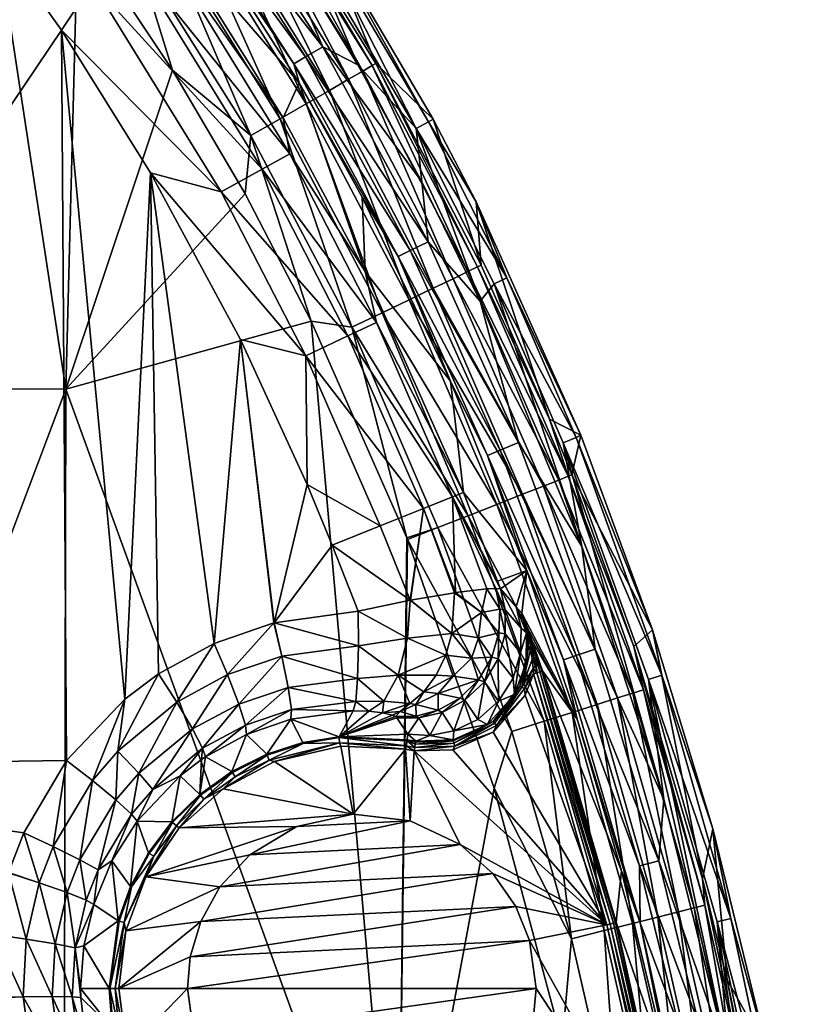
# Model space of a CAD drawing. Header units: millimetres. Extents: x -0.184 to 0.184, y 0.201 to 0.639.
# Tile 29 of 30: x 0.138 to 0.179, y 0.502 to 0.553. Entities that reach past the tile are written whole.
import ezdxf

# ---------------------------------------------------------------- set-up
doc = ezdxf.new("R2010")
doc.units = ezdxf.units.MM
doc.header["$MEASUREMENT"] = 0
doc.layers.add('Standard', color=7, linetype='Continuous')

msp = doc.modelspace()

# ---------------------------------------------------------------- meshes
at = {"layer": 'Standard'}
mesh = msp.add_polyface(dxfattribs=at)
corners = [(0.114392, 0.514573, 0.046103), (0.12811, 0.567952, 0.043204), (0.134926, 0.559689, 0.043168), (0.123152, 0.573254, 0.043226), (0.108942, 0.56964, 0.044086), (0.144951, 0.557326, 0.038286), (0.137131, 0.567819, 0.038332), (0.145128, 0.558173, 0.035586), (0.139877, 0.565373, 0.035614), (0.13502, 0.570345, 0.038343), (0.135452, 0.570803, 0.035635), (0.144594, 0.545249, 0.043111), (0.139991, 0.552609, 0.043138), (0.148245, 0.544254, 0.042408), (0.141593, 0.555033, 0.042453), (0.131922, 0.567682, 0.042514), (0.123194, 0.577032, 0.042558), (0.143598, 0.556399, 0.040752), (0.150354, 0.545431, 0.040706), (0.133978, 0.565227, 0.042502), (0.13586, 0.566771, 0.040802), (0.133772, 0.569269, 0.040815), (0.145589, 0.56033, 0.004938), (0.138937, 0.569137, 0.004938), (0.139092, 0.569363, 0.003842), (0.145863, 0.560398, 0.003842), (0.139707, 0.57306, 0.002), (0.147138, 0.563502, 0.002), (0.140429, 0.570454, 0.002205), (0.147278, 0.561385, 0.002205), (0.139634, 0.569805, 0.002851), (0.146436, 0.560798, 0.002851), (0.104872, 0.558229, 0.048809), (0.122539, 0.534134, 0.048944), (0.119997, 0.581411, 0.046999), (0.127662, 0.57388, 0.046963), (0.13551, 0.564917, 0.046916), (0.140215, 0.534085, 0.047837), (0.140843, 0.557877, 0.046878), (0.145726, 0.550537, 0.046841), (0.14304, 0.570295, 0.037291), (0.142874, 0.570154, 0.039049), (0.149832, 0.560703, 0.039001), (0.137205, 0.565596, 0.046624), (0.129838, 0.574121, 0.046673), (0.14385, 0.556607, 0.046572), (0.138575, 0.566691, 0.045991), (0.131125, 0.575319, 0.046043), (0.145296, 0.557591, 0.045937), (0.149771, 0.547164, 0.046523), (0.139795, 0.567669, 0.045074), (0.146584, 0.558469, 0.045019), (0.140882, 0.568542, 0.043868), (0.14773, 0.559253, 0.043812), (0.141777, 0.569262, 0.042426), (0.148674, 0.559901, 0.042372), (0.14244, 0.569799, 0.040827), (0.149373, 0.560383, 0.040776), (0.148105, 0.565618, 0.003035), (0.142522, 0.572837, 0.003035), (0.136891, 0.57784, 0.002), (0.145087, 0.567993, 0.002), (0.137425, 0.578322, 0.002305), (0.145658, 0.56843, 0.002305)]
mesh.append_faces([[corners[k] for k in face] for face in [(0, 1, 2, 2), (0, 3, 1, 1), (0, 4, 3, 3), (5, 6, 7, 7), (6, 8, 7, 7), (6, 9, 8, 8), (9, 10, 8, 8), (11, 12, 13, 13), (12, 14, 13, 13), (1, 3, 15, 15), (3, 16, 15, 15), (14, 17, 18, 18), (14, 19, 17, 17), (19, 20, 17, 17), (19, 15, 20, 20), (15, 21, 20, 20), (15, 16, 21, 21), (17, 20, 5, 5), (20, 6, 5, 5), (20, 21, 6, 6), (21, 9, 6, 6), (2, 14, 12, 12), (2, 19, 14, 14), (2, 15, 19, 19), (2, 1, 15, 15), (7, 8, 22, 22), (8, 23, 22, 22), (8, 10, 23, 23), (24, 25, 23, 23), (25, 22, 23, 23), (26, 27, 28, 28), (28, 29, 30, 30), (29, 31, 30, 30), (30, 31, 24, 24), (31, 25, 24, 24), (28, 27, 29, 29), (32, 33, 34, 34), (33, 35, 34, 34), (33, 36, 35, 35), (37, 38, 36, 36), (37, 39, 38, 38), (40, 41, 42, 42), (36, 43, 44, 44), (36, 38, 43, 43), (38, 45, 43, 43), (38, 39, 45, 45), (43, 46, 47, 47), (43, 45, 46, 46), (45, 48, 46, 46), (45, 49, 48, 48), (46, 48, 50, 50), (48, 51, 50, 50), (50, 51, 52, 52), (51, 53, 52, 52), (52, 53, 54, 54), (53, 55, 54, 54), (56, 54, 55, 55), (41, 56, 57, 57), (40, 58, 59, 59), (26, 60, 61, 61), (26, 61, 27, 27), (62, 63, 61, 61), (59, 58, 63, 63)]])
mesh = msp.add_polyface(dxfattribs=at)
corners = [(0.151778, 0.54623, 0.038244), (0.144951, 0.557326, 0.038286), (0.151444, 0.548085, 0.035553), (0.148245, 0.544254, 0.042408), (0.141593, 0.555033, 0.042453), (0.150354, 0.545431, 0.040706), (0.143598, 0.556399, 0.040752), (0.145128, 0.558173, 0.035586), (0.152261, 0.549883, 0.004938), (0.145589, 0.56033, 0.004938), (0.155669, 0.540148, 0.035533), (0.145863, 0.560398, 0.003842), (0.151991, 0.550862, 0.003842), (0.157368, 0.540921, 0.003842), (0.155517, 0.543982, 0.004938), (0.147138, 0.563502, 0.002), (0.150543, 0.55854, 0.002), (0.147278, 0.561385, 0.002205), (0.153477, 0.551739, 0.002205), (0.155295, 0.550818, 0.002), (0.15859, 0.544782, 0.002), (0.158915, 0.541685, 0.002205), (0.146436, 0.560798, 0.002851), (0.152593, 0.551218, 0.002851), (0.157995, 0.541231, 0.002851), (0.149771, 0.547164, 0.046523), (0.145726, 0.550537, 0.046841), (0.149468, 0.544163, 0.046813), (0.156212, 0.550886, 0.037204), (0.150125, 0.560657, 0.037245), (0.156027, 0.550773, 0.038956), (0.149832, 0.560703, 0.039001), (0.14304, 0.570295, 0.037291), (0.151283, 0.548031, 0.045884), (0.145296, 0.557591, 0.045937), (0.146584, 0.558469, 0.045019), (0.15263, 0.548805, 0.044965), (0.14773, 0.559253, 0.043812), (0.153828, 0.549496, 0.043759), (0.157935, 0.538691, 0.044918), (0.148674, 0.559901, 0.042372), (0.154815, 0.550066, 0.042321), (0.159178, 0.539287, 0.043712), (0.155547, 0.550491, 0.040727), (0.149373, 0.560383, 0.040776), (0.14244, 0.569799, 0.040827), (0.142874, 0.570154, 0.039049), (0.14385, 0.556607, 0.046572), (0.161651, 0.540485, 0.037169), (0.15917, 0.548016, 0.003035), (0.148105, 0.565618, 0.003035), (0.153273, 0.558046, 0.003035), (0.145087, 0.567993, 0.002), (0.152451, 0.557477, 0.002), (0.158295, 0.547533, 0.002), (0.153057, 0.557865, 0.002305), (0.158928, 0.547875, 0.002305), (0.145658, 0.56843, 0.002305)]
mesh.append_faces([[corners[k] for k in face] for face in [(0, 1, 2, 2), (3, 4, 5, 5), (5, 6, 0, 0), (6, 1, 0, 0), (2, 1, 7, 7), (8, 7, 9, 9), (8, 2, 7, 7), (8, 10, 2, 2), (11, 12, 9, 9), (12, 8, 9, 9), (12, 13, 8, 8), (13, 14, 8, 8), (15, 16, 17, 17), (16, 18, 17, 17), (16, 19, 18, 18), (19, 20, 18, 18), (20, 21, 18, 18), (17, 18, 22, 22), (18, 23, 22, 22), (18, 21, 23, 23), (21, 24, 23, 23), (22, 23, 11, 11), (23, 12, 11, 11), (23, 24, 12, 12), (24, 13, 12, 12), (25, 26, 27, 27), (28, 29, 30, 30), (29, 31, 30, 30), (29, 32, 31, 31), (25, 33, 34, 34), (34, 33, 35, 35), (33, 36, 35, 35), (35, 36, 37, 37), (36, 38, 37, 37), (36, 39, 38, 38), (37, 38, 40, 40), (38, 41, 40, 40), (38, 42, 41, 41), (43, 44, 41, 41), (44, 40, 41, 41), (44, 45, 40, 40), (30, 31, 43, 43), (31, 44, 43, 43), (31, 46, 44, 44), (47, 26, 25, 25), (28, 48, 49, 49), (32, 29, 50, 50), (50, 29, 51, 51), (28, 51, 29, 29), (51, 28, 49, 49), (15, 52, 16, 16), (16, 52, 53, 53), (16, 53, 19, 19), (19, 53, 54, 54), (19, 54, 20, 20), (53, 55, 54, 54), (55, 56, 54, 54), (55, 51, 56, 56), (51, 49, 56, 56), (52, 57, 53, 53), (57, 55, 53, 53), (57, 50, 55, 55), (50, 51, 55, 55)]])
mesh = msp.add_polyface(dxfattribs=at)
corners = [(0.155298, 0.522627, 0.043065), (0.150964, 0.522035, 0.043431), (0.15397, 0.526041, 0.043068), (0.152668, 0.529175, 0.043072), (0.149227, 0.536639, 0.043086), (0.114392, 0.514573, 0.046103), (0.139991, 0.552609, 0.043138), (0.140264, 0.514935, 0.044457), (0.134926, 0.559689, 0.043168), (0.144594, 0.545249, 0.043111), (0.143258, 0.518087, 0.044141), (0.145007, 0.519395, 0.04397), (0.145011, 0.519397, 0.04397), (0.147873, 0.520967, 0.043704), (0.140265, 0.514935, 0.044457), (0.15096, 0.522034, 0.043432), (0.151372, 0.520318, 0.043131), (0.148557, 0.51936, 0.043386), (0.145942, 0.517941, 0.043634), (0.151699, 0.518703, 0.042141), (0.155277, 0.51916, 0.041805), (0.155318, 0.520839, 0.042789), (0.156443, 0.52703, 0.042362), (0.157986, 0.523195, 0.04233), (0.158671, 0.527922, 0.040658), (0.156249, 0.53753, 0.038219), (0.151778, 0.54623, 0.038244), (0.155669, 0.540148, 0.035533), (0.151444, 0.548085, 0.035553), (0.152606, 0.535796, 0.042381), (0.148245, 0.544254, 0.042408), (0.154781, 0.536829, 0.040678), (0.150354, 0.545431, 0.040706), (0.157365, 0.519332, 0.041461), (0.157844, 0.521243, 0.042289), (0.152261, 0.549883, 0.004938), (0.155517, 0.543982, 0.004938), (0.160078, 0.534493, 0.004938), (0.157368, 0.540921, 0.003842), (0.122539, 0.534134, 0.048944), (0.122469, 0.487033, 0.050497), (0.140215, 0.534085, 0.047837), (0.157349, 0.486936, 0.04782), (0.152887, 0.537599, 0.046788), (0.157822, 0.526411, 0.046757), (0.13551, 0.564917, 0.046916), (0.149468, 0.544163, 0.046813), (0.145726, 0.550537, 0.046841), (0.159415, 0.526943, 0.046463), (0.154972, 0.537275, 0.046481), (0.149771, 0.547164, 0.046523), (0.151283, 0.548031, 0.045884), (0.15654, 0.538024, 0.045839), (0.160981, 0.527557, 0.045852), (0.15263, 0.548805, 0.044965), (0.157935, 0.538691, 0.044918), (0.159178, 0.539287, 0.043712), (0.153828, 0.549496, 0.043759), (0.160201, 0.539779, 0.042276), (0.154815, 0.550066, 0.042321)]
mesh.append_faces([[corners[k] for k in face] for face in [(0, 1, 2, 2), (1, 3, 2, 2), (1, 4, 3, 3), (5, 6, 7, 7), (5, 8, 6, 6), (9, 10, 6, 6), (9, 11, 10, 10), (9, 12, 11, 11), (9, 13, 12, 12), (9, 4, 13, 13), (6, 14, 7, 7), (6, 10, 14, 14), (15, 4, 1, 1), (15, 13, 4, 4), (16, 17, 15, 15), (17, 13, 15, 15), (17, 18, 13, 13), (18, 12, 13, 13), (19, 16, 20, 20), (16, 21, 20, 20), (16, 1, 21, 21), (1, 0, 21, 21), (15, 1, 16, 16), (22, 23, 2, 2), (23, 0, 2, 2), (24, 23, 22, 22), (25, 26, 27, 27), (26, 28, 27, 27), (2, 3, 22, 22), (3, 29, 22, 22), (3, 4, 29, 29), (4, 9, 29, 29), (9, 30, 29, 29), (22, 29, 24, 24), (29, 31, 24, 24), (29, 30, 31, 31), (30, 32, 31, 31), (31, 32, 25, 25), (32, 26, 25, 25), (20, 21, 33, 33), (21, 34, 33, 33), (21, 0, 34, 34), (0, 23, 34, 34), (35, 36, 27, 27), (37, 27, 36, 36), (38, 37, 36, 36), (39, 40, 41, 41), (42, 43, 41, 41), (42, 44, 43, 43), (41, 45, 39, 39), (41, 46, 47, 47), (41, 43, 46, 46), (48, 49, 44, 44), (49, 43, 44, 44), (49, 50, 43, 43), (50, 46, 43, 43), (50, 49, 51, 51), (49, 52, 51, 51), (49, 53, 52, 52), (51, 52, 54, 54), (52, 55, 54, 54), (55, 56, 57, 57), (56, 58, 59, 59)]])
mesh = msp.add_polyface(dxfattribs=at)
corners = [(0.160176, 0.528526, 0.038203), (0.160326, 0.523589, 0.040662), (0.158671, 0.527922, 0.040658), (0.161944, 0.523779, 0.0383), (0.162407, 0.523803, 0.036986), (0.162644, 0.523784, 0.035514), (0.162499, 0.524182, 0.035514), (0.160748, 0.528757, 0.035516), (0.158011, 0.5232, 0.042319), (0.157986, 0.523195, 0.04233), (0.160274, 0.523581, 0.040715), (0.156249, 0.53753, 0.038219), (0.155669, 0.540148, 0.035533), (0.154781, 0.536829, 0.040678), (0.160146, 0.521477, 0.040933), (0.157844, 0.521243, 0.042289), (0.159824, 0.520366, 0.040765), (0.157365, 0.519332, 0.041461), (0.159328, 0.519336, 0.040389), (0.161678, 0.52257, 0.039268), (0.161508, 0.521259, 0.039362), (0.160201, 0.519282, 0.039563), (0.161148, 0.520213, 0.03929), (0.162612, 0.522729, 0.037184), (0.162202, 0.520261, 0.03737), (0.161511, 0.519095, 0.037306), (0.161823, 0.518987, 0.035919), (0.160078, 0.534493, 0.004938), (0.15859, 0.544782, 0.002), (0.161609, 0.538624, 0.002), (0.158915, 0.541685, 0.002205), (0.163582, 0.531325, 0.002205), (0.157995, 0.541231, 0.002851), (0.162632, 0.530936, 0.002851), (0.157368, 0.540921, 0.003842), (0.161985, 0.530671, 0.003842), (0.162329, 0.513497, 0.046741), (0.163242, 0.516423, 0.046424), (0.157854, 0.526332, 0.046757), (0.159415, 0.526943, 0.046463), (0.164905, 0.516952, 0.045762), (0.160981, 0.527557, 0.045852), (0.159178, 0.539287, 0.043712), (0.157935, 0.538691, 0.044918), (0.163789, 0.52866, 0.043676), (0.161651, 0.540485, 0.037169), (0.156212, 0.550886, 0.037204), (0.161458, 0.540388, 0.038917), (0.156027, 0.550773, 0.038956), (0.15654, 0.538024, 0.045839), (0.162468, 0.528141, 0.044915), (0.160959, 0.540145, 0.040685), (0.155547, 0.550491, 0.040727), (0.160201, 0.539779, 0.042276), (0.154815, 0.550066, 0.042321), (0.154972, 0.537275, 0.046481), (0.157822, 0.526411, 0.046757), (0.161389, 0.54374, 0.003035), (0.15917, 0.548016, 0.003035), (0.158295, 0.547533, 0.002), (0.162318, 0.539523, 0.002), (0.16297, 0.539828, 0.002305), (0.158928, 0.547875, 0.002305)]
mesh.append_faces([[corners[k] for k in face] for face in [(0, 1, 2, 2), (0, 3, 1, 1), (0, 4, 3, 3), (0, 5, 4, 4), (0, 6, 5, 5), (0, 7, 6, 6), (2, 8, 9, 9), (2, 10, 8, 8), (2, 1, 10, 10), (0, 11, 7, 7), (11, 12, 7, 7), (2, 13, 0, 0), (13, 11, 0, 0), (8, 14, 9, 9), (14, 15, 9, 9), (14, 16, 15, 15), (16, 17, 15, 15), (16, 18, 17, 17), (8, 10, 14, 14), (1, 19, 10, 10), (19, 14, 10, 10), (19, 20, 14, 14), (18, 16, 21, 21), (16, 22, 21, 21), (16, 14, 22, 22), (14, 20, 22, 22), (3, 19, 1, 1), (3, 23, 19, 19), (22, 24, 25, 25), (22, 20, 24, 24), (25, 21, 22, 22), (25, 24, 26, 26), (7, 12, 27, 27), (28, 29, 30, 30), (30, 31, 32, 32), (31, 33, 32, 32), (32, 33, 34, 34), (33, 35, 34, 34), (34, 35, 27, 27), (30, 29, 31, 31), (36, 37, 38, 38), (37, 39, 38, 38), (37, 40, 39, 39), (40, 41, 39, 39), (42, 43, 44, 44), (45, 46, 47, 47), (46, 48, 47, 47), (49, 50, 43, 43), (51, 52, 53, 53), (52, 54, 53, 53), (47, 48, 51, 51), (48, 52, 51, 51), (55, 39, 41, 41), (49, 41, 50, 50), (43, 50, 44, 44), (56, 38, 39, 39), (45, 57, 58, 58), (28, 59, 29, 29), (29, 59, 60, 60), (60, 59, 61, 61), (59, 62, 61, 61), (57, 61, 62, 62), (62, 58, 57, 57)]])
mesh = msp.add_polyface(dxfattribs=at)
corners = [(0.164003, 0.524733, 0.004938), (0.162644, 0.523784, 0.035514), (0.162499, 0.524182, 0.035514), (0.163461, 0.522857, 0.026818), (0.163749, 0.522525, 0.023754), (0.161944, 0.523779, 0.0383), (0.162407, 0.523803, 0.036986), (0.162612, 0.522729, 0.037184), (0.161678, 0.52257, 0.039268), (0.162565, 0.521517, 0.037322), (0.162897, 0.522695, 0.035646), (0.162885, 0.521459, 0.035769), (0.160748, 0.528757, 0.035516), (0.160078, 0.534493, 0.004938), (0.163582, 0.531325, 0.002205), (0.167529, 0.520676, 0.002205), (0.162632, 0.530936, 0.002851), (0.166556, 0.52035, 0.002851), (0.161985, 0.530671, 0.003842), (0.165893, 0.520129, 0.003842), (0.161609, 0.538624, 0.002), (0.166846, 0.525974, 0.002), (0.163708, 0.52175, 0.026958), (0.16368, 0.520491, 0.027089), (0.163994, 0.521517, 0.023742), (0.164003, 0.521715, 0.023582), (0.163886, 0.52212, 0.023666), (0.164009, 0.521754, 0.023545), (0.164016, 0.521776, 0.023503), (0.164018, 0.52179, 0.023474), (0.164905, 0.516952, 0.045762), (0.166349, 0.51741, 0.044844), (0.160981, 0.527557, 0.045852), (0.162468, 0.528141, 0.044915), (0.167634, 0.517819, 0.043652), (0.163789, 0.52866, 0.043676), (0.168691, 0.518156, 0.042243), (0.16487, 0.529086, 0.042192), (0.165661, 0.529399, 0.040548), (0.169482, 0.518407, 0.040685), (0.166144, 0.529591, 0.038836), (0.170021, 0.518579, 0.0389), (0.16953, 0.520804, 0.037135), (0.166333, 0.529668, 0.037145), (0.161651, 0.540485, 0.037169), (0.161458, 0.540388, 0.038917), (0.16518, 0.532536, 0.03715), (0.160959, 0.540145, 0.040685), (0.160201, 0.539779, 0.042276), (0.159178, 0.539287, 0.043712), (0.161389, 0.54374, 0.003035), (0.166803, 0.531711, 0.003035), (0.170498, 0.521666, 0.003035), (0.162318, 0.539523, 0.002), (0.165883, 0.531321, 0.002), (0.170282, 0.519113, 0.002), (0.170967, 0.519332, 0.002305), (0.16655, 0.53159, 0.002305), (0.16297, 0.539828, 0.002305)]
mesh.append_faces([[corners[k] for k in face] for face in [(0, 1, 2, 2), (0, 3, 1, 1), (0, 4, 3, 3), (5, 6, 7, 7), (8, 7, 9, 9), (7, 10, 11, 11), (7, 6, 10, 10), (6, 1, 10, 10), (2, 12, 0, 0), (12, 13, 0, 0), (14, 15, 16, 16), (15, 17, 16, 16), (16, 17, 18, 18), (17, 19, 18, 18), (0, 18, 19, 19), (0, 13, 18, 18), (20, 21, 14, 14), (14, 21, 15, 15), (3, 22, 1, 1), (22, 10, 1, 1), (22, 23, 10, 10), (23, 11, 10, 10), (24, 3, 4, 4), (24, 22, 3, 3), (25, 26, 27, 27), (4, 27, 26, 26), (4, 28, 27, 27), (4, 29, 28, 28), (24, 4, 26, 26), (30, 31, 32, 32), (31, 33, 32, 32), (31, 34, 33, 33), (34, 35, 33, 33), (34, 36, 35, 35), (37, 35, 36, 36), (38, 37, 39, 39), (40, 41, 42, 42), (40, 38, 41, 41), (43, 40, 42, 42), (44, 45, 46, 46), (45, 40, 46, 46), (45, 47, 40, 40), (47, 38, 40, 40), (47, 48, 38, 38), (48, 37, 38, 38), (48, 49, 37, 37), (49, 35, 37, 37), (43, 46, 40, 40), (44, 46, 50, 50), (46, 51, 50, 50), (46, 43, 51, 51), (43, 52, 51, 51), (43, 42, 52, 52), (20, 53, 21, 21), (21, 53, 54, 54), (55, 54, 56, 56), (54, 57, 56, 56), (54, 53, 57, 57), (53, 58, 57, 57), (52, 56, 57, 57), (50, 51, 58, 58), (57, 51, 52, 52), (51, 57, 58, 58)]])
mesh = msp.add_polyface(dxfattribs=at)
corners = [(0, 0.487088, 0.050045), (0.042973, 0.459528, 0.050673), (0.021467, 0.419366, 0.052297), (0.043002, 0.514633, 0.048537), (0.114184, 0.419325, 0.04856), (0.114276, 0.459482, 0.047727), (0.142528, 0.459439, 0.045639), (0.08592, 0.419348, 0.050294), (0.08598, 0.459509, 0.049269), (0.064437, 0.419358, 0.05125), (0.064478, 0.459521, 0.050104), (0.04295, 0.419363, 0.051912), (0.114392, 0.514573, 0.046103), (0.086056, 0.514608, 0.047401), (0.064528, 0.514624, 0.048084), (0.141029, 0.490671, 0.045079), (0.141011, 0.490692, 0.04508), (0.139105, 0.493343, 0.045157), (0.137672, 0.496274, 0.045185), (0.137661, 0.496301, 0.045185), (0.136988, 0.498385, 0.045177), (0.136367, 0.502676, 0.045101), (0.136366, 0.502697, 0.0451), (0.136543, 0.505959, 0.044993), (0.137267, 0.509142, 0.044847), (0.13727, 0.509153, 0.044847), (0.13805, 0.511193, 0.04473), (0.140264, 0.514935, 0.044457), (0.140505, 0.4942, 0.044741), (0.139192, 0.496891, 0.044769), (0.138578, 0.498795, 0.044763), (0.138015, 0.502735, 0.044692), (0.140581, 0.497427, 0.043752), (0.140022, 0.499162, 0.043746), (0.139514, 0.502752, 0.043676), (0.138183, 0.505718, 0.044592), (0.138854, 0.508627, 0.044455), (0.139673, 0.505469, 0.043578), (0.14029, 0.508116, 0.043443), (0.139572, 0.510487, 0.044346), (0.122469, 0.487033, 0.050497), (0.140123, 0.486988, 0.049253), (0.140215, 0.534085, 0.047837), (0.122387, 0.439914, 0.051604), (0.140016, 0.439875, 0.050201), (0.034899, 0.501279, 0.05323), (0.03489, 0.43766, 0.055547), (0.069852, 0.501253, 0.052474), (0.069817, 0.437636, 0.054568), (0, 0.487152, 0.054046), (0.104799, 0.487069, 0.05153), (0.122539, 0.534134, 0.048944), (0.10471, 0.417205, 0.053253), (0, 0.416456, 0.056509), (0.104839, 0.522655, 0.050302)]
mesh.append_faces([[corners[k] for k in face] for face in [(0, 1, 2, 2), (0, 3, 1, 1), (4, 5, 6, 6), (7, 8, 5, 5), (9, 10, 8, 8), (11, 1, 10, 10), (5, 8, 12, 12), (8, 13, 12, 12), (8, 10, 13, 13), (10, 14, 13, 13), (10, 1, 14, 14), (1, 3, 14, 14), (6, 5, 15, 15), (5, 16, 15, 15), (5, 17, 16, 16), (5, 18, 17, 17), (5, 19, 18, 18), (5, 20, 19, 19), (5, 21, 20, 20), (5, 22, 21, 21), (5, 12, 22, 22), (12, 23, 22, 22), (12, 24, 23, 23), (12, 25, 24, 24), (12, 26, 25, 25), (12, 27, 26, 26), (17, 18, 28, 28), (18, 29, 28, 28), (18, 19, 29, 29), (19, 20, 29, 29), (20, 30, 29, 29), (20, 21, 30, 30), (21, 31, 30, 30), (21, 22, 31, 31), (29, 30, 32, 32), (30, 31, 33, 33), (31, 34, 33, 33), (22, 23, 31, 31), (23, 35, 31, 31), (23, 24, 35, 35), (24, 36, 35, 35), (24, 25, 36, 36), (31, 35, 34, 34), (35, 37, 34, 34), (35, 36, 37, 37), (36, 38, 37, 37), (25, 26, 36, 36), (26, 39, 36, 36), (26, 27, 39, 39), (36, 39, 38, 38), (40, 41, 42, 42), (40, 43, 41, 41), (43, 44, 41, 41), (45, 46, 47, 47), (46, 48, 47, 47), (49, 46, 45, 45), (50, 40, 51, 51), (50, 52, 40, 40), (52, 43, 40, 40), (49, 53, 46, 46), (54, 47, 50, 50), (48, 50, 47, 47)]])
mesh = msp.add_polyface(dxfattribs=at)
corners = [(0.142528, 0.459439, 0.045639), (0.146049, 0.4865, 0.044782), (0.149001, 0.485106, 0.04457), (0.14603, 0.486511, 0.044783), (0.144199, 0.487716, 0.044903), (0.141029, 0.490671, 0.045079), (0.146847, 0.487962, 0.044389), (0.149554, 0.486693, 0.044189), (0.148013, 0.490259, 0.041888), (0.146597, 0.491181, 0.042002), (0.148149, 0.490688, 0.040237), (0.147957, 0.490801, 0.040254), (0.146071, 0.49215, 0.040414), (0.144426, 0.493788, 0.040532), (0.14413, 0.493469, 0.042171), (0.145172, 0.489057, 0.044501), (0.142255, 0.491769, 0.044668), (0.147559, 0.489305, 0.043377), (0.146032, 0.490298, 0.043487), (0.143372, 0.492762, 0.043652), (0.14265, 0.495523, 0.042245), (0.143007, 0.495765, 0.040608), (0.141776, 0.494975, 0.043724), (0.143153, 0.498954, 0.023737), (0.144576, 0.496038, 0.023737), (0.141943, 0.497955, 0.040636), (0.146856, 0.493401, 0.023737), (0.149875, 0.491403, 0.023737), (0.14295, 0.503172, 0.02328), (0.143375, 0.499937, 0.02328), (0.142775, 0.503172, 0.023312), (0.142933, 0.501176, 0.023312), (0.143459, 0.499059, 0.023312), (0.143197, 0.498969, 0.023565), (0.142614, 0.501125, 0.023737), (0.144616, 0.496064, 0.023565), (0.146887, 0.493436, 0.023565), (0.149895, 0.491446, 0.023565), (0.14266, 0.501133, 0.023565), (0.144847, 0.496215, 0.023312), (0.14707, 0.493643, 0.023312), (0.150014, 0.491695, 0.023312), (0.144763, 0.496677, 0.02328), (0.1469, 0.494035, 0.02328), (0.149745, 0.492024, 0.02328), (0.146492, 0.503172, 0.02328), (0.14684, 0.500693, 0.02328), (0.14755, 0.498938, 0.02328), (0.148728, 0.497235, 0.02328), (0.157349, 0.486936, 0.04782), (0.140123, 0.486988, 0.049253), (0.140016, 0.439875, 0.050201), (0.140215, 0.534085, 0.047837)]
mesh.append_faces([[corners[k] for k in face] for face in [(0, 1, 2, 2), (0, 3, 1, 1), (0, 4, 3, 3), (0, 5, 4, 4), (1, 6, 7, 7), (1, 3, 6, 6), (8, 9, 10, 10), (9, 11, 10, 10), (9, 12, 11, 11), (12, 9, 13, 13), (9, 14, 13, 13), (3, 4, 6, 6), (4, 15, 6, 6), (4, 5, 15, 15), (5, 16, 15, 15), (6, 15, 17, 17), (15, 18, 17, 17), (15, 16, 18, 18), (16, 19, 18, 18), (17, 18, 8, 8), (18, 9, 8, 8), (18, 19, 9, 9), (19, 14, 9, 9), (14, 20, 13, 13), (20, 21, 13, 13), (19, 22, 14, 14), (22, 20, 14, 14), (23, 24, 25, 25), (26, 27, 12, 12), (27, 11, 12, 12), (13, 26, 12, 12), (13, 24, 26, 26), (13, 21, 24, 24), (28, 29, 30, 30), (29, 31, 30, 30), (29, 32, 31, 31), (33, 23, 34, 34), (33, 35, 23, 23), (35, 24, 23, 23), (35, 36, 24, 24), (36, 26, 24, 24), (36, 37, 26, 26), (37, 27, 26, 26), (31, 32, 38, 38), (32, 33, 38, 38), (32, 39, 33, 33), (39, 35, 33, 33), (39, 40, 35, 35), (40, 36, 35, 35), (40, 41, 36, 36), (42, 32, 29, 29), (32, 42, 39, 39), (43, 39, 42, 42), (39, 43, 40, 40), (44, 40, 43, 43), (28, 45, 29, 29), (29, 45, 46, 46), (29, 46, 42, 42), (42, 46, 47, 47), (42, 47, 48, 48), (42, 48, 43, 43), (49, 50, 51, 51), (49, 52, 50, 50)]])
mesh = msp.add_polyface(dxfattribs=at)
corners = [(0.164003, 0.524733, 0.004938), (0.166614, 0.517058, 0.004938), (0.163749, 0.522525, 0.023754), (0.164285, 0.521089, 0.023117), (0.161508, 0.521259, 0.039362), (0.162565, 0.521517, 0.037322), (0.162202, 0.520261, 0.03737), (0.161678, 0.52257, 0.039268), (0.162533, 0.520175, 0.035865), (0.161823, 0.518987, 0.035919), (0.162885, 0.521459, 0.035769), (0.162612, 0.522729, 0.037184), (0.165893, 0.520129, 0.003842), (0.171081, 0.512937, 0.002), (0.167529, 0.520676, 0.002205), (0.166846, 0.525974, 0.002), (0.16368, 0.520491, 0.027089), (0.163296, 0.519185, 0.027191), (0.162538, 0.517986, 0.027248), (0.163966, 0.519976, 0.023726), (0.16337, 0.518334, 0.023715), (0.163994, 0.521517, 0.023742), (0.163708, 0.52175, 0.026958), (0.164346, 0.519399, 0.02328), (0.164329, 0.519673, 0.023287), (0.164516, 0.519455, 0.023247), (0.164462, 0.519824, 0.023237), (0.164286, 0.520148, 0.023325), (0.164395, 0.520201, 0.023258), (0.164245, 0.520482, 0.023366), (0.164316, 0.520586, 0.023303), (0.164194, 0.520822, 0.023417), (0.164225, 0.520976, 0.023369), (0.164097, 0.521323, 0.023505), (0.164123, 0.521365, 0.023451), (0.164003, 0.521715, 0.023582), (0.164009, 0.521754, 0.023545), (0.164483, 0.520254, 0.023156), (0.164673, 0.519508, 0.023143), (0.164402, 0.520665, 0.023141), (0.16478, 0.519543, 0.022983), (0.16482, 0.519557, 0.022807), (0.164262, 0.521017, 0.023291), (0.164016, 0.521776, 0.023503), (0.164018, 0.52179, 0.023474), (0.16375, 0.518712, 0.023405), (0.164198, 0.520662, 0.02341), (0.164084, 0.520666, 0.023562), (0.163646, 0.518758, 0.023552), (0.163886, 0.52212, 0.023666), (0.169482, 0.518407, 0.040685), (0.16487, 0.529086, 0.042192), (0.168691, 0.518156, 0.042243), (0.170021, 0.518579, 0.0389), (0.165661, 0.529399, 0.040548), (0.165883, 0.531321, 0.002), (0.170282, 0.519113, 0.002)]
mesh.append_faces([[corners[k] for k in face] for face in [(0, 1, 2, 2), (2, 1, 3, 3), (4, 5, 6, 6), (4, 7, 5, 5), (6, 8, 9, 9), (6, 5, 8, 8), (5, 10, 8, 8), (5, 11, 10, 10), (0, 12, 1, 1), (13, 14, 15, 15), (16, 17, 10, 10), (17, 8, 10, 10), (17, 18, 8, 8), (19, 20, 16, 16), (20, 17, 16, 16), (21, 16, 22, 22), (21, 19, 16, 16), (23, 24, 25, 25), (24, 26, 25, 25), (24, 27, 26, 26), (27, 28, 26, 26), (27, 29, 28, 28), (29, 30, 28, 28), (29, 31, 30, 30), (31, 32, 30, 30), (31, 33, 32, 32), (33, 34, 32, 32), (33, 35, 34, 34), (35, 36, 34, 34), (26, 37, 25, 25), (37, 38, 25, 25), (37, 39, 38, 38), (39, 40, 38, 38), (39, 41, 40, 40), (30, 42, 28, 28), (42, 37, 28, 28), (42, 39, 37, 37), (34, 43, 32, 32), (43, 42, 32, 32), (43, 44, 42, 42), (2, 3, 44, 44), (41, 39, 3, 3), (44, 3, 39, 39), (26, 28, 37, 37), (30, 32, 42, 42), (34, 36, 43, 43), (42, 44, 39, 39), (45, 27, 24, 24), (45, 46, 27, 27), (46, 29, 27, 27), (46, 31, 29, 29), (47, 46, 45, 45), (47, 31, 46, 46), (19, 47, 48, 48), (19, 35, 47, 47), (19, 21, 35, 35), (21, 49, 35, 35), (35, 33, 47, 47), (47, 33, 31, 31), (50, 51, 52, 52), (53, 54, 50, 50), (15, 55, 13, 13), (13, 55, 56, 56)]])
mesh = msp.add_polyface(dxfattribs=at)
corners = [(0.157365, 0.519332, 0.041461), (0.158694, 0.518481, 0.039829), (0.15798, 0.517865, 0.039138), (0.159328, 0.519336, 0.040389), (0.157474, 0.517464, 0.038142), (0.158293, 0.51722, 0.036561), (0.15723, 0.517198, 0.03624), (0.158284, 0.517816, 0.038845), (0.159434, 0.517523, 0.036871), (0.159437, 0.51839, 0.039104), (0.160201, 0.519282, 0.039563), (0.161511, 0.519095, 0.037306), (0.160551, 0.518154, 0.037132), (0.158429, 0.517131, 0.035792), (0.157309, 0.51714, 0.035688), (0.159637, 0.517413, 0.035875), (0.160816, 0.518036, 0.035921), (0.161823, 0.518987, 0.035919), (0.162538, 0.517986, 0.027248), (0.161475, 0.517045, 0.027248), (0.157869, 0.516283, 0.026992), (0.159004, 0.51622, 0.027105), (0.160246, 0.516454, 0.027196), (0.158274, 0.515924, 0.023737), (0.160212, 0.515992, 0.02372), (0.161974, 0.516792, 0.023712), (0.157834, 0.516, 0.023737), (0.158267, 0.515878, 0.023565), (0.160223, 0.515943, 0.023553), (0.162265, 0.516949, 0.023548), (0.158223, 0.515605, 0.023312), (0.160286, 0.515676, 0.023311), (0.158196, 0.515432, 0.02328), (0.160189, 0.515479, 0.02328), (0.162264, 0.516391, 0.02328), (0.162438, 0.516739, 0.02331), (0.162337, 0.516861, 0.023403), (0.16025, 0.515832, 0.023406), (0.158249, 0.515766, 0.023412), (0.157981, 0.511821, 0.02328), (0.157745, 0.51551, 0.02328), (0.16814, 0.506449, 0.02328), (0.157776, 0.515682, 0.023312), (0.157826, 0.515954, 0.023565), (0.157349, 0.486936, 0.04782), (0.157854, 0.526332, 0.046757), (0.157822, 0.526411, 0.046757), (0.162329, 0.513497, 0.046741)]
mesh.append_faces([[corners[k] for k in face] for face in [(0, 1, 2, 2), (0, 3, 1, 1), (4, 5, 6, 6), (4, 7, 5, 5), (7, 8, 5, 5), (7, 9, 8, 8), (3, 10, 1, 1), (10, 9, 1, 1), (10, 11, 9, 9), (11, 12, 9, 9), (9, 7, 1, 1), (7, 2, 1, 1), (7, 4, 2, 2), (9, 12, 8, 8), (5, 13, 14, 14), (5, 8, 13, 13), (8, 15, 13, 13), (8, 12, 15, 15), (12, 16, 15, 15), (12, 11, 16, 16), (11, 17, 16, 16), (18, 19, 17, 17), (14, 13, 20, 20), (13, 21, 20, 20), (13, 15, 21, 21), (15, 22, 21, 21), (15, 16, 22, 22), (16, 19, 22, 22), (16, 17, 19, 19), (20, 21, 23, 23), (21, 24, 23, 23), (21, 22, 24, 24), (18, 25, 19, 19), (25, 22, 19, 19), (25, 24, 22, 22), (20, 23, 26, 26), (23, 24, 27, 27), (24, 28, 27, 27), (24, 25, 28, 28), (25, 29, 28, 28), (30, 31, 32, 32), (31, 33, 32, 32), (31, 34, 33, 33), (35, 31, 36, 36), (31, 37, 36, 36), (31, 30, 37, 37), (30, 38, 37, 37), (27, 28, 38, 38), (28, 37, 38, 38), (28, 29, 37, 37), (29, 36, 37, 37), (34, 31, 35, 35), (39, 40, 32, 32), (41, 32, 33, 33), (40, 42, 32, 32), (42, 30, 32, 32), (42, 43, 30, 30), (43, 38, 30, 30), (43, 27, 38, 38), (27, 43, 23, 23), (43, 26, 23, 23), (44, 45, 46, 46), (44, 47, 45, 45)]])
mesh = msp.add_polyface(dxfattribs=at)
corners = [(0.16862, 0.506585, 0.022807), (0.16482, 0.519557, 0.022807), (0.168892, 0.509243, 0.004938), (0.166614, 0.517058, 0.004938), (0.164285, 0.521089, 0.023117), (0.165893, 0.520129, 0.003842), (0.169862, 0.506566, 0.003842), (0.171081, 0.512937, 0.002), (0.174478, 0.499255, 0.002), (0.170811, 0.509759, 0.002205), (0.167529, 0.520676, 0.002205), (0.166556, 0.52035, 0.002851), (0.16982, 0.509493, 0.002851), (0.162538, 0.517986, 0.027248), (0.161823, 0.518987, 0.035919), (0.162533, 0.520175, 0.035865), (0.16337, 0.518334, 0.023715), (0.163296, 0.519185, 0.027191), (0.161974, 0.516792, 0.023712), (0.164516, 0.519455, 0.023247), (0.168313, 0.506493, 0.023247), (0.164346, 0.519399, 0.02328), (0.16814, 0.506449, 0.02328), (0.16478, 0.519543, 0.022983), (0.168583, 0.506562, 0.022983), (0.164673, 0.519508, 0.023143), (0.168473, 0.506534, 0.023143), (0.163917, 0.518299, 0.02328), (0.163895, 0.518646, 0.02331), (0.164329, 0.519673, 0.023287), (0.16375, 0.518712, 0.023405), (0.162265, 0.516949, 0.023548), (0.162438, 0.516739, 0.02331), (0.162337, 0.516861, 0.023403), (0.163646, 0.518758, 0.023552), (0.164084, 0.520666, 0.023562), (0.163966, 0.519976, 0.023726), (0.162264, 0.516391, 0.02328), (0.163434, 0.507405, 0.02328), (0.162256, 0.509108, 0.02328), (0.160572, 0.510601, 0.02328), (0.160189, 0.515479, 0.02328), (0.170021, 0.518579, 0.0389), (0.173187, 0.507469, 0.038898), (0.16953, 0.520804, 0.037135), (0.173065, 0.508824, 0.037135), (0.163242, 0.516423, 0.046424), (0.166318, 0.50573, 0.046419), (0.164905, 0.516952, 0.045762), (0.168004, 0.506158, 0.045753), (0.166349, 0.51741, 0.044844), (0.169466, 0.506529, 0.044834), (0.167634, 0.517819, 0.043652), (0.170768, 0.506858, 0.043643), (0.168691, 0.518156, 0.042243), (0.17184, 0.507129, 0.042236), (0.172641, 0.507331, 0.04068), (0.169482, 0.518407, 0.040685), (0.162329, 0.513497, 0.046741), (0.170498, 0.521666, 0.003035), (0.173607, 0.511408, 0.003035), (0.174352, 0.503619, 0.03714), (0.170282, 0.519113, 0.002), (0.173828, 0.506607, 0.002), (0.174526, 0.506781, 0.002305), (0.170967, 0.519332, 0.002305)]
mesh.append_faces([[corners[k] for k in face] for face in [(0, 1, 2, 2), (1, 3, 2, 2), (1, 4, 3, 3), (5, 6, 3, 3), (6, 2, 3, 3), (7, 8, 9, 9), (10, 9, 11, 11), (9, 12, 11, 11), (11, 12, 5, 5), (12, 6, 5, 5), (10, 7, 9, 9), (13, 14, 15, 15), (16, 13, 17, 17), (16, 18, 13, 13), (19, 20, 21, 21), (20, 22, 21, 21), (1, 0, 23, 23), (0, 24, 23, 23), (23, 24, 25, 25), (24, 26, 25, 25), (25, 26, 19, 19), (26, 20, 19, 19), (27, 28, 21, 21), (28, 29, 21, 21), (28, 30, 29, 29), (18, 16, 31, 31), (28, 32, 30, 30), (32, 33, 30, 30), (31, 34, 33, 33), (34, 30, 33, 33), (34, 35, 30, 30), (36, 34, 16, 16), (31, 16, 34, 34), (27, 32, 28, 28), (27, 37, 32, 32), (22, 38, 39, 39), (22, 39, 40, 40), (22, 41, 37, 37), (22, 37, 27, 27), (22, 27, 21, 21), (42, 43, 44, 44), (43, 45, 44, 44), (46, 47, 48, 48), (47, 49, 48, 48), (48, 49, 50, 50), (49, 51, 50, 50), (50, 51, 52, 52), (51, 53, 52, 52), (52, 53, 54, 54), (53, 55, 54, 54), (56, 57, 55, 55), (57, 54, 55, 55), (43, 42, 56, 56), (42, 57, 56, 56), (58, 47, 46, 46), (44, 45, 59, 59), (45, 60, 59, 59), (45, 61, 60, 60), (8, 62, 63, 63), (63, 62, 64, 64), (62, 65, 64, 64), (60, 64, 65, 65), (59, 60, 65, 65)]])
mesh = msp.add_polyface(dxfattribs=at)
corners = [(0.149486, 0.516759, 0.040864), (0.149547, 0.516276, 0.039157), (0.147423, 0.515113, 0.039422), (0.151858, 0.517558, 0.040605), (0.151835, 0.517064, 0.038885), (0.148557, 0.51936, 0.043386), (0.151372, 0.520318, 0.043131), (0.149141, 0.517844, 0.042391), (0.151699, 0.518703, 0.042141), (0.155045, 0.517498, 0.03852), (0.155177, 0.517983, 0.040258), (0.155277, 0.51916, 0.041805), (0.152453, 0.515852, 0.023737), (0.150589, 0.515255, 0.023737), (0.148795, 0.51436, 0.023737), (0.154319, 0.516159, 0.023737), (0.157869, 0.516283, 0.026992), (0.157834, 0.516, 0.023737), (0.157309, 0.51714, 0.035688), (0.15723, 0.517198, 0.03624), (0.157072, 0.517263, 0.03676), (0.15656, 0.517388, 0.037638), (0.155858, 0.517476, 0.038244), (0.156634, 0.517992, 0.039966), (0.157365, 0.519332, 0.041461), (0.15798, 0.517865, 0.039138), (0.157474, 0.517464, 0.038142), (0.158293, 0.51722, 0.036561), (0.157826, 0.515954, 0.023565), (0.157776, 0.515682, 0.023312), (0.154323, 0.516112, 0.023565), (0.154348, 0.515837, 0.023312), (0.157745, 0.51551, 0.02328), (0.154413, 0.515667, 0.02328), (0.150995, 0.51488, 0.02328), (0.148332, 0.513469, 0.02328), (0.15071, 0.514955, 0.023312), (0.148961, 0.514083, 0.023312), (0.147347, 0.512938, 0.023312), (0.152464, 0.515807, 0.023565), (0.150606, 0.515211, 0.023565), (0.148819, 0.51432, 0.023565), (0.155044, 0.51216, 0.02328), (0.157981, 0.511821, 0.02328), (0.146071, 0.511451, 0.02328)]
mesh.append_faces([[corners[k] for k in face] for face in [(0, 1, 2, 2), (0, 3, 1, 1), (3, 4, 1, 1), (5, 6, 7, 7), (6, 8, 7, 7), (7, 8, 0, 0), (8, 3, 0, 0), (4, 3, 9, 9), (3, 10, 9, 9), (3, 8, 10, 10), (8, 11, 10, 10), (12, 13, 4, 4), (13, 1, 4, 4), (13, 14, 1, 1), (14, 2, 1, 1), (15, 16, 17, 17), (15, 18, 16, 16), (15, 19, 18, 18), (15, 20, 19, 19), (15, 21, 20, 20), (15, 22, 21, 21), (15, 9, 22, 22), (15, 4, 9, 9), (15, 12, 4, 4), (9, 10, 22, 22), (10, 23, 22, 22), (10, 11, 23, 23), (11, 24, 23, 23), (22, 23, 21, 21), (23, 25, 21, 21), (23, 24, 25, 25), (20, 26, 19, 19), (26, 21, 25, 25), (26, 20, 21, 21), (19, 27, 18, 18), (28, 29, 30, 30), (29, 31, 30, 30), (29, 32, 31, 31), (32, 33, 31, 31), (34, 35, 36, 36), (35, 37, 36, 36), (35, 38, 37, 37), (28, 30, 17, 17), (30, 15, 17, 17), (30, 39, 15, 15), (39, 12, 15, 15), (39, 40, 12, 12), (40, 13, 12, 12), (40, 41, 13, 13), (41, 14, 13, 13), (30, 31, 39, 39), (31, 36, 39, 39), (31, 34, 36, 36), (36, 37, 40, 40), (37, 41, 40, 40), (37, 38, 41, 41), (34, 31, 33, 33), (36, 40, 39, 39), (34, 33, 42, 42), (42, 33, 32, 32), (42, 32, 43, 43), (35, 42, 44, 44), (42, 35, 34, 34)]])
mesh = msp.add_polyface(dxfattribs=at)
corners = [(0.14361, 0.512168, 0.04158), (0.1439, 0.511806, 0.039908), (0.142603, 0.509754, 0.040117), (0.144705, 0.513442, 0.041434), (0.146124, 0.514144, 0.039592), (0.14728, 0.515571, 0.041117), (0.147226, 0.51498, 0.039448), (0.147423, 0.515113, 0.039422), (0.143258, 0.518087, 0.044141), (0.145007, 0.519395, 0.04397), (0.142897, 0.515407, 0.043946), (0.145942, 0.517941, 0.043634), (0.143987, 0.514273, 0.042942), (0.142807, 0.512901, 0.043084), (0.146763, 0.516565, 0.042636), (0.149486, 0.516759, 0.040864), (0.145011, 0.519397, 0.04397), (0.148557, 0.51936, 0.043386), (0.149141, 0.517844, 0.042391), (0.148795, 0.51436, 0.023737), (0.14714, 0.513186, 0.023737), (0.145688, 0.51177, 0.023737), (0.144486, 0.510165, 0.023737), (0.143563, 0.508439, 0.023737), (0.142927, 0.506658, 0.023737), (0.148332, 0.513469, 0.02328), (0.146071, 0.511451, 0.02328), (0.147347, 0.512938, 0.023312), (0.145931, 0.511557, 0.023312), (0.144352, 0.508932, 0.02328), (0.144759, 0.509992, 0.023312), (0.143238, 0.506572, 0.023312), (0.14331, 0.506153, 0.02328), (0.142775, 0.503172, 0.023312), (0.14295, 0.503172, 0.02328), (0.148819, 0.51432, 0.023565), (0.14717, 0.51315, 0.023565), (0.145723, 0.511739, 0.023565), (0.144526, 0.51014, 0.023565), (0.143606, 0.50842, 0.023565), (0.142972, 0.506645, 0.023565), (0.152145, 0.511526, 0.02328), (0.149708, 0.510067, 0.02328), (0.148176, 0.508413, 0.02328), (0.14718, 0.506622, 0.02328), (0.146642, 0.504809, 0.02328), (0.146492, 0.503172, 0.02328)]
mesh.append_faces([[corners[k] for k in face] for face in [(0, 1, 2, 2), (0, 3, 1, 1), (3, 4, 1, 1), (3, 5, 4, 4), (5, 6, 4, 4), (5, 7, 6, 6), (8, 9, 10, 10), (9, 11, 10, 10), (10, 12, 13, 13), (10, 11, 12, 12), (11, 14, 12, 12), (13, 12, 0, 0), (12, 3, 0, 0), (12, 14, 3, 3), (14, 5, 3, 3), (5, 15, 7, 7), (11, 9, 16, 16), (11, 17, 14, 14), (17, 18, 14, 14), (14, 18, 5, 5), (18, 15, 5, 5), (19, 20, 7, 7), (20, 6, 7, 7), (20, 4, 6, 6), (20, 21, 4, 4), (21, 1, 4, 4), (21, 22, 1, 1), (22, 23, 1, 1), (23, 2, 1, 1), (23, 24, 2, 2), (25, 26, 27, 27), (26, 28, 27, 27), (26, 29, 28, 28), (29, 30, 28, 28), (29, 31, 30, 30), (31, 32, 33, 33), (32, 34, 33, 33), (35, 36, 19, 19), (36, 20, 19, 19), (36, 37, 20, 20), (37, 21, 20, 20), (37, 38, 21, 21), (38, 22, 21, 21), (38, 39, 22, 22), (39, 23, 22, 22), (39, 40, 23, 23), (40, 24, 23, 23), (27, 36, 35, 35), (27, 28, 36, 36), (28, 37, 36, 36), (28, 30, 37, 37), (30, 38, 37, 37), (30, 39, 38, 38), (40, 39, 31, 31), (39, 30, 31, 31), (29, 32, 31, 31), (26, 41, 29, 29), (29, 42, 43, 43), (29, 43, 32, 32), (32, 43, 44, 44), (32, 44, 34, 34), (34, 44, 45, 45), (34, 45, 46, 46)]])
mesh = msp.add_polyface(dxfattribs=at)
corners = [(0.171554, 0.493369, 0.022807), (0.16862, 0.506585, 0.022807), (0.171539, 0.498189, 0.004938), (0.168892, 0.509243, 0.004938), (0.169862, 0.506566, 0.003842), (0.174478, 0.499255, 0.002), (0.172871, 0.501409, 0.002205), (0.170811, 0.509759, 0.002205), (0.175922, 0.491934, 0.002), (0.175589, 0.487342, 0.002205), (0.16982, 0.509493, 0.002851), (0.17187, 0.501183, 0.002851), (0.172907, 0.49266, 0.003842), (0.168313, 0.506493, 0.023247), (0.171239, 0.493309, 0.023247), (0.16814, 0.506449, 0.02328), (0.171063, 0.493275, 0.02328), (0.168583, 0.506562, 0.022983), (0.171512, 0.493361, 0.022983), (0.168473, 0.506534, 0.023143), (0.171401, 0.49334, 0.023143), (0.163804, 0.499721, 0.02328), (0.169492, 0.49439, 0.02328), (0.162809, 0.49793, 0.02328), (0.167855, 0.494867, 0.02328), (0.161276, 0.496277, 0.02328), (0.165593, 0.494677, 0.02328), (0.155941, 0.494183, 0.02328), (0.15884, 0.494817, 0.02328), (0.164144, 0.505651, 0.02328), (0.163434, 0.507405, 0.02328), (0.164342, 0.501535, 0.02328), (0.164492, 0.503172, 0.02328), (0.165775, 0.494551, 0.023311), (0.168119, 0.494492, 0.023404), (0.165818, 0.494397, 0.023406), (0.168149, 0.494648, 0.02331), (0.173187, 0.507469, 0.038898), (0.175718, 0.496278, 0.03891), (0.173065, 0.508824, 0.037135), (0.174352, 0.503619, 0.03714), (0.176936, 0.490977, 0.037162), (0.166318, 0.50573, 0.046419), (0.168791, 0.494911, 0.046426), (0.168004, 0.506158, 0.045753), (0.170492, 0.495249, 0.045758), (0.169466, 0.506529, 0.044834), (0.171967, 0.495541, 0.044837), (0.170768, 0.506858, 0.043643), (0.173279, 0.495801, 0.043647), (0.17184, 0.507129, 0.042236), (0.174359, 0.496014, 0.042241), (0.175167, 0.496172, 0.040688), (0.172641, 0.507331, 0.04068), (0.162329, 0.513497, 0.046741), (0.165828, 0.500388, 0.046746), (0.176404, 0.499914, 0.003035), (0.173607, 0.511408, 0.003035), (0.178532, 0.488727, 0.003035), (0.171081, 0.512937, 0.002), (0.170282, 0.519113, 0.002), (0.173828, 0.506607, 0.002), (0.176896, 0.492292, 0.002), (0.177604, 0.492421, 0.002305), (0.174526, 0.506781, 0.002305)]
mesh.append_faces([[corners[k] for k in face] for face in [(0, 1, 2, 2), (2, 1, 3, 3), (4, 2, 3, 3), (5, 6, 7, 7), (5, 8, 6, 6), (8, 9, 6, 6), (7, 6, 10, 10), (6, 11, 10, 10), (6, 9, 11, 11), (10, 11, 4, 4), (4, 12, 2, 2), (4, 11, 12, 12), (13, 14, 15, 15), (14, 16, 15, 15), (1, 0, 17, 17), (0, 18, 17, 17), (17, 18, 19, 19), (18, 20, 19, 19), (19, 20, 13, 13), (20, 14, 13, 13), (21, 22, 23, 23), (23, 22, 24, 24), (23, 24, 25, 25), (26, 27, 24, 24), (24, 28, 25, 25), (15, 29, 30, 30), (16, 22, 21, 21), (16, 21, 31, 31), (16, 31, 32, 32), (16, 32, 29, 29), (16, 29, 15, 15), (26, 24, 33, 33), (34, 35, 36, 36), (35, 33, 36, 36), (22, 36, 24, 24), (33, 24, 36, 36), (37, 38, 39, 39), (38, 40, 39, 39), (38, 41, 40, 40), (42, 43, 44, 44), (43, 45, 44, 44), (44, 45, 46, 46), (45, 47, 46, 46), (46, 47, 48, 48), (47, 49, 48, 48), (48, 49, 50, 50), (49, 51, 50, 50), (52, 53, 51, 51), (53, 50, 51, 51), (38, 37, 52, 52), (37, 53, 52, 52), (54, 55, 42, 42), (55, 43, 42, 42), (40, 56, 57, 57), (40, 41, 56, 56), (41, 58, 56, 56), (59, 60, 5, 5), (5, 61, 8, 8), (8, 61, 62, 62), (62, 61, 63, 63), (61, 64, 63, 63), (56, 63, 64, 64), (57, 56, 64, 64)]])
mesh = msp.add_polyface(dxfattribs=at)
corners = [(0.141029, 0.490671, 0.045079), (0.141011, 0.490692, 0.04508), (0.142255, 0.491769, 0.044668), (0.14265, 0.495523, 0.042245), (0.141542, 0.497799, 0.042273), (0.143007, 0.495765, 0.040608), (0.141943, 0.497955, 0.040636), (0.139105, 0.493343, 0.045157), (0.140505, 0.4942, 0.044741), (0.143372, 0.492762, 0.043652), (0.141776, 0.494975, 0.043724), (0.139192, 0.496891, 0.044769), (0.140581, 0.497427, 0.043752), (0.141024, 0.49941, 0.042266), (0.141263, 0.500294, 0.040616), (0.140554, 0.502743, 0.042194), (0.140989, 0.502712, 0.040551), (0.138578, 0.498795, 0.044763), (0.140022, 0.499162, 0.043746), (0.139514, 0.502752, 0.043676), (0.140701, 0.505266, 0.042091), (0.140983, 0.503172, 0.040534), (0.141158, 0.505366, 0.040431), (0.141669, 0.507511, 0.040297), (0.141275, 0.507724, 0.041952), (0.139673, 0.505469, 0.043578), (0.14029, 0.508116, 0.043443), (0.141885, 0.509295, 0.041841), (0.142603, 0.509754, 0.040117), (0.14361, 0.512168, 0.04158), (0.140264, 0.514935, 0.044457), (0.141604, 0.513894, 0.04409), (0.139572, 0.510487, 0.044346), (0.140265, 0.514935, 0.044457), (0.140948, 0.509808, 0.043336), (0.142807, 0.512901, 0.043084), (0.143258, 0.518087, 0.044141), (0.142897, 0.515407, 0.043946), (0.142452, 0.503172, 0.023737), (0.142614, 0.501125, 0.023737), (0.143153, 0.498954, 0.023737), (0.144576, 0.496038, 0.023737), (0.142927, 0.506658, 0.023737), (0.142499, 0.503172, 0.023565), (0.14266, 0.501133, 0.023565), (0.143197, 0.498969, 0.023565), (0.142775, 0.503172, 0.023312), (0.142933, 0.501176, 0.023312), (0.142972, 0.506645, 0.023565), (0.143238, 0.506572, 0.023312)]
mesh.append_faces([[corners[k] for k in face] for face in [(0, 1, 2, 2), (3, 4, 5, 5), (4, 6, 5, 5), (1, 7, 2, 2), (7, 8, 2, 2), (2, 8, 9, 9), (8, 10, 9, 9), (8, 11, 10, 10), (11, 12, 10, 10), (10, 12, 3, 3), (12, 4, 3, 3), (4, 13, 6, 6), (13, 14, 6, 6), (13, 15, 14, 14), (15, 16, 14, 14), (17, 18, 12, 12), (12, 18, 4, 4), (18, 13, 4, 4), (18, 19, 13, 13), (19, 15, 13, 13), (15, 20, 16, 16), (20, 21, 16, 16), (20, 22, 21, 21), (22, 20, 23, 23), (20, 24, 23, 23), (19, 25, 15, 15), (25, 20, 15, 15), (25, 26, 20, 20), (26, 24, 20, 20), (24, 27, 23, 23), (27, 28, 23, 23), (27, 29, 28, 28), (30, 31, 32, 32), (30, 33, 31, 31), (32, 34, 26, 26), (32, 31, 34, 34), (31, 35, 34, 34), (26, 34, 24, 24), (34, 27, 24, 24), (34, 35, 27, 27), (35, 29, 27, 27), (33, 36, 31, 31), (36, 37, 31, 31), (31, 37, 35, 35), (38, 39, 21, 21), (39, 16, 21, 21), (39, 14, 16, 16), (39, 40, 14, 14), (40, 6, 14, 14), (41, 5, 6, 6), (42, 23, 28, 28), (42, 22, 23, 23), (21, 22, 38, 38), (22, 42, 38, 38), (43, 44, 38, 38), (44, 39, 38, 38), (44, 45, 39, 39), (46, 47, 43, 43), (47, 44, 43, 43), (48, 49, 43, 43), (49, 46, 43, 43), (48, 43, 42, 42), (43, 38, 42, 42)]])
mesh = msp.add_polyface(dxfattribs=at)
corners = [(0.149875, 0.491403, 0.023737), (0.148149, 0.490688, 0.040237), (0.147957, 0.490801, 0.040254), (0.159973, 0.490926, 0.023737), (0.162001, 0.491872, 0.023737), (0.159856, 0.489484, 0.038892), (0.161839, 0.492152, 0.023312), (0.159862, 0.491229, 0.023312), (0.162785, 0.492968, 0.02328), (0.159888, 0.491425, 0.02328), (0.156779, 0.49052, 0.023312), (0.156432, 0.490665, 0.02328), (0.153381, 0.490631, 0.023312), (0.153028, 0.490874, 0.02328), (0.150014, 0.491695, 0.023312), (0.149895, 0.491446, 0.023565), (0.153335, 0.490359, 0.023565), (0.153327, 0.490313, 0.023737), (0.156807, 0.490245, 0.023565), (0.159957, 0.49097, 0.023565), (0.156811, 0.490199, 0.023737), (0.161977, 0.491913, 0.023565), (0.146887, 0.493436, 0.023565), (0.14707, 0.493643, 0.023312), (0.149745, 0.492024, 0.02328), (0.1469, 0.494035, 0.02328), (0.153003, 0.494523, 0.02328), (0.155941, 0.494183, 0.02328), (0.16384, 0.493782, 0.02328), (0.157981, 0.511821, 0.02328), (0.158196, 0.515432, 0.02328), (0.160572, 0.510601, 0.02328), (0.167855, 0.494867, 0.02328), (0.15884, 0.494817, 0.02328), (0.146071, 0.511451, 0.02328), (0.155044, 0.51216, 0.02328), (0.152145, 0.511526, 0.02328), (0.144352, 0.508932, 0.02328), (0.149708, 0.510067, 0.02328), (0.148728, 0.497235, 0.02328), (0.150412, 0.495743, 0.02328), (0.16814, 0.506449, 0.02328), (0.16338, 0.493421, 0.02328), (0.161276, 0.496277, 0.02328), (0.162809, 0.49793, 0.02328), (0.163804, 0.499721, 0.02328), (0.14755, 0.498938, 0.02328), (0.164342, 0.501535, 0.02328), (0.14684, 0.500693, 0.02328), (0.164492, 0.503172, 0.02328), (0.146492, 0.503172, 0.02328), (0.164144, 0.505651, 0.02328), (0.146642, 0.504809, 0.02328), (0.163434, 0.507405, 0.02328), (0.14718, 0.506622, 0.02328), (0.162256, 0.509108, 0.02328), (0.148176, 0.508413, 0.02328), (0.157349, 0.486936, 0.04782), (0.165828, 0.500388, 0.046746), (0.162329, 0.513497, 0.046741)]
mesh.append_faces([[corners[k] for k in face] for face in [(0, 1, 2, 2), (3, 4, 5, 5), (6, 7, 8, 8), (7, 9, 8, 8), (7, 10, 9, 9), (10, 11, 9, 9), (10, 12, 11, 11), (12, 13, 11, 11), (12, 14, 13, 13), (15, 16, 0, 0), (16, 17, 0, 0), (18, 19, 20, 20), (19, 3, 20, 20), (19, 21, 3, 3), (21, 4, 3, 3), (14, 15, 22, 22), (14, 12, 15, 15), (12, 16, 15, 15), (12, 10, 16, 16), (10, 18, 16, 16), (10, 7, 18, 18), (7, 19, 18, 18), (7, 6, 19, 19), (6, 21, 19, 19), (23, 24, 14, 14), (13, 14, 24, 24), (24, 25, 13, 13), (13, 25, 26, 26), (13, 26, 11, 11), (11, 26, 27, 27), (11, 27, 9, 9), (9, 27, 28, 28), (29, 30, 31, 31), (32, 27, 33, 33), (34, 35, 36, 36), (37, 36, 38, 38), (25, 39, 40, 40), (25, 40, 26, 26), (41, 31, 30, 30), (42, 8, 9, 9), (33, 26, 43, 43), (43, 26, 40, 40), (43, 40, 44, 44), (44, 40, 39, 39), (44, 39, 45, 45), (45, 39, 46, 46), (45, 46, 47, 47), (47, 46, 48, 48), (47, 48, 49, 49), (49, 48, 50, 50), (49, 50, 51, 51), (51, 50, 52, 52), (51, 52, 53, 53), (53, 52, 54, 54), (53, 54, 55, 55), (55, 54, 56, 56), (55, 56, 31, 31), (31, 56, 38, 38), (31, 38, 29, 29), (29, 38, 36, 36), (29, 36, 35, 35), (26, 33, 27, 27), (57, 58, 59, 59)]])

doc.saveas('drawing.dxf')
